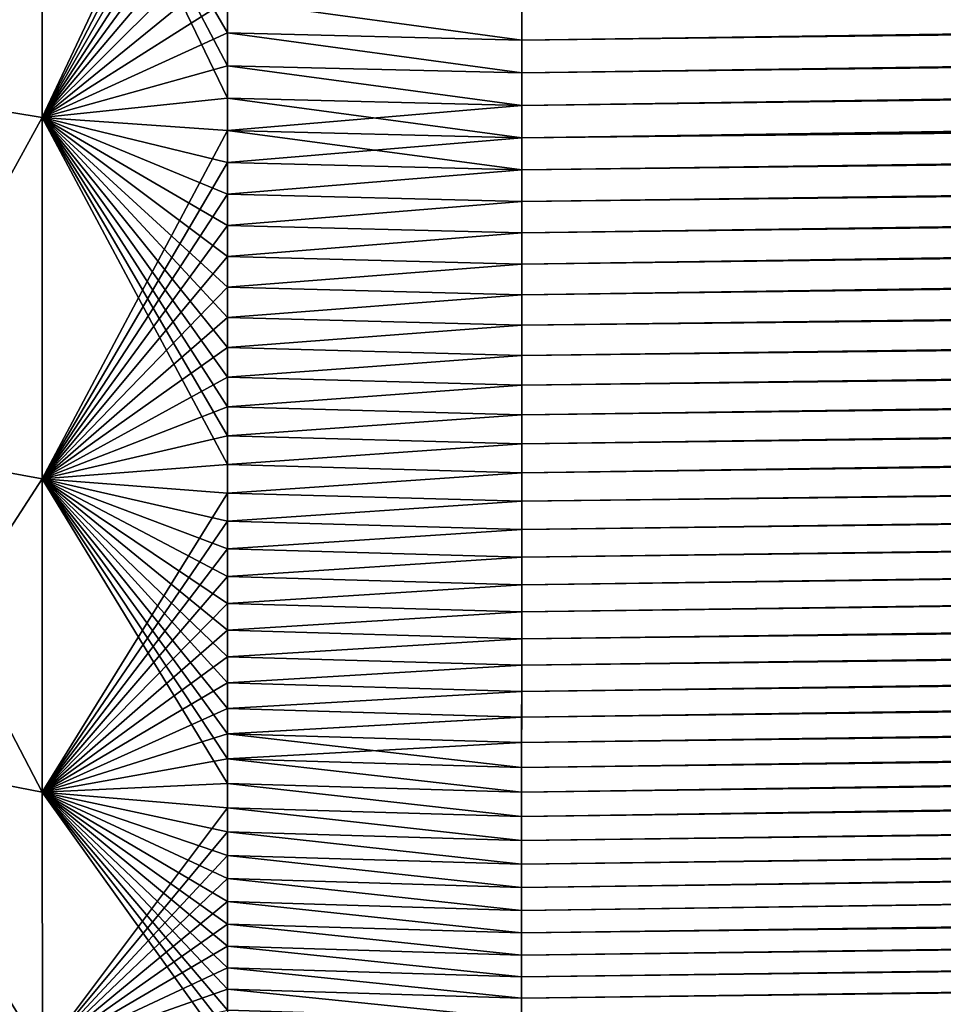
# Model space of a CAD drawing. Header units: metres. Extents: x -2 to 85, y -75 to 96.
# Tile 31 of 256: x 13.247 to 13.437, y -70.881 to -70.678. Entities that reach past the tile are written whole.
import ezdxf

# ---------------------------------------------------------------- set-up
doc = ezdxf.new("R2010")
doc.units = ezdxf.units.M
doc.layers.add('solid_20204500', color=7, linetype='CONTINUOUS')

msp = doc.modelspace()

# ---------------------------------------------------------------- linework, layer by layer
at = {"layer": 'solid_20204500'}
for points in [[(13.350033, -70.689209, 2.715661), (13.350034, -70.695915, 2.709141), (30.023394, -70.446877, 2.519831)], [(13.350033, -70.682449, 2.722117), (13.350033, -70.689209, 2.715661), (30.023394, -70.446877, 2.519831)], [(13.350033, -70.675621, 2.72851), (13.350033, -70.682449, 2.722117), (30.023394, -70.446877, 2.519831)], [(13.350034, -70.70256, 2.70256), (30.023418, -70.484291, 2.484294), (30.023394, -70.446877, 2.519831)], [(13.350034, -70.695915, 2.709141), (13.350034, -70.70256, 2.70256), (30.023394, -70.446877, 2.519831)], [(13.350032, -70.682449, -2.722117), (13.350031, -70.675621, -2.72851), (30.023418, -70.484291, -2.484294)], [(13.350032, -70.70256, -2.70256), (30.023418, -70.484291, -2.484294), (30.023392, -70.520851, -2.445739)], [(13.350032, -70.689209, -2.715661), (13.350032, -70.682449, -2.722117), (30.023418, -70.484291, -2.484294)], [(13.350032, -70.695915, -2.709141), (13.350032, -70.689209, -2.715661), (30.023418, -70.484291, -2.484294)], [(13.350032, -70.70256, -2.70256), (13.350032, -70.695915, -2.709141), (30.023418, -70.484291, -2.484294)], [(13.350033, -70.73484, 2.668736), (30.023392, -70.520851, 2.445739), (30.023418, -70.484291, 2.484294)], [(13.350033, -70.728508, 2.675621), (13.350033, -70.73484, 2.668736), (30.023418, -70.484291, 2.484294)], [(13.350033, -70.722115, 2.682447), (13.350033, -70.728508, 2.675621), (30.023418, -70.484291, 2.484294)], [(13.350033, -70.71566, 2.689212), (13.350033, -70.722115, 2.682447), (30.023418, -70.484291, 2.484294)], [(13.350034, -70.709145, 2.695917), (13.350033, -70.71566, 2.689212), (30.023418, -70.484291, 2.484294)], [(13.350034, -70.70256, 2.70256), (13.350034, -70.709145, 2.695917), (30.023418, -70.484291, 2.484294)], [(13.350028, -70.771431, 2.626209), (30.023302, -70.558983, 2.400724), (30.023392, -70.520851, 2.445739)], [(13.350029, -70.765503, 2.633438), (13.350028, -70.771431, 2.626209), (30.023392, -70.520851, 2.445739)], [(13.35003, -70.759499, 2.640611), (13.350029, -70.765503, 2.633438), (30.023392, -70.520851, 2.445739)], [(13.350031, -70.753433, 2.647728), (13.35003, -70.759499, 2.640611), (30.023392, -70.520851, 2.445739)], [(13.350031, -70.741104, -2.661791), (30.023392, -70.520851, -2.445739), (30.023302, -70.558983, -2.400725)], [(13.350031, -70.728508, -2.675621), (13.350032, -70.722115, -2.682447), (30.023392, -70.520851, -2.445739)], [(13.350031, -70.73484, -2.668736), (13.350031, -70.728508, -2.675621), (30.023392, -70.520851, -2.445739)], [(13.350031, -70.741104, -2.661791), (13.350031, -70.73484, -2.668736), (30.023392, -70.520851, -2.445739)], [(13.350031, -70.747299, 2.654788), (13.350031, -70.753433, 2.647728), (30.023392, -70.520851, 2.445739)], [(13.350032, -70.741104, 2.661791), (13.350031, -70.747299, 2.654788), (30.023392, -70.520851, 2.445739)], [(13.350032, -70.709145, -2.695917), (13.350032, -70.70256, -2.70256), (30.023392, -70.520851, -2.445739)], [(13.350032, -70.71566, -2.689212), (13.350032, -70.709145, -2.695917), (30.023392, -70.520851, -2.445739)], [(13.350032, -70.722115, -2.682447), (13.350032, -70.71566, -2.689212), (30.023392, -70.520851, -2.445739)], [(13.350033, -70.73484, 2.668736), (13.350032, -70.741104, 2.661791), (30.023392, -70.520851, 2.445739)], [(13.350023, -70.800064, 2.589257), (30.023188, -70.586678, 2.364325), (30.023302, -70.558983, 2.400724)], [(13.350024, -70.794472, 2.596753), (13.350023, -70.800064, 2.589257), (30.023302, -70.558983, 2.400724)], [(13.350025, -70.788818, 2.604197), (13.350024, -70.794472, 2.596753), (30.023302, -70.558983, 2.400724)], [(13.350026, -70.783096, 2.611588), (13.350025, -70.788818, 2.604197), (30.023302, -70.558983, 2.400724)], [(13.350026, -70.777298, -2.618925), (30.023302, -70.558983, -2.400725), (30.023188, -70.586678, -2.364325)], [(13.350026, -70.777298, -2.618925), (13.350027, -70.771431, -2.626209), (30.023302, -70.558983, -2.400725)], [(13.350027, -70.777298, 2.618925), (13.350026, -70.783096, 2.611588), (30.023302, -70.558983, 2.400724)], [(13.350027, -70.771431, -2.626209), (13.350028, -70.765503, -2.633438), (30.023302, -70.558983, -2.400725)], [(13.350028, -70.771431, 2.626209), (13.350027, -70.777298, 2.618925), (30.023302, -70.558983, 2.400724)], [(13.350028, -70.765503, -2.633438), (13.350029, -70.759499, -2.640611), (30.023302, -70.558983, -2.400725)], [(13.350029, -70.753433, -2.647728), (13.35003, -70.747299, -2.654788), (30.023302, -70.558983, -2.400725)], [(13.350029, -70.759499, -2.640611), (13.350029, -70.753433, -2.647728), (30.023302, -70.558983, -2.400725)], [(13.35003, -70.747299, -2.654788), (13.350031, -70.741104, -2.661791), (30.023302, -70.558983, -2.400725)], [(13.350011, -70.842155, 2.527518), (30.022953, -70.62394, 2.309185), (30.023188, -70.586678, 2.364325)], [(13.350013, -70.837151, 2.535402), (13.350011, -70.842155, 2.527518), (30.023188, -70.586678, 2.364325)], [(13.350014, -70.832069, 2.54324), (13.350013, -70.837151, 2.535402), (30.023188, -70.586678, 2.364325)], [(13.350016, -70.826912, 2.551031), (13.350014, -70.832069, 2.54324), (30.023188, -70.586678, 2.364325)], [(13.350018, -70.821686, 2.558774), (13.350016, -70.826912, 2.551031), (30.023188, -70.586678, 2.364325)], [(13.350019, -70.816391, 2.566468), (13.350018, -70.821686, 2.558774), (30.023188, -70.586678, 2.364325)], [(13.35002, -70.81102, 2.574114), (13.350019, -70.816391, 2.566468), (30.023188, -70.586678, 2.364325)], [(13.35002, -70.805573, -2.581711), (30.023188, -70.586678, -2.364325), (30.022953, -70.62394, -2.309186)], [(13.35002, -70.805573, -2.581711), (13.350021, -70.800064, -2.589257), (30.023188, -70.586678, -2.364325)], [(13.350021, -70.805573, 2.581711), (13.35002, -70.81102, 2.574114), (30.023188, -70.586678, 2.364325)], [(13.350021, -70.800064, -2.589257), (13.350022, -70.794472, -2.596753), (30.023188, -70.586678, -2.364325)], [(13.350023, -70.800064, 2.589257), (13.350021, -70.805573, 2.581711), (30.023188, -70.586678, 2.364325)], [(13.350022, -70.794472, -2.596753), (13.350024, -70.788818, -2.604197), (30.023188, -70.586678, -2.364325)], [(13.350024, -70.788818, -2.604197), (13.350025, -70.783096, -2.611588), (30.023188, -70.586678, -2.364325)], [(13.350025, -70.783096, -2.611588), (13.350026, -70.777298, -2.618925), (30.023188, -70.586678, -2.364325)], [(13.214345, -70.692253, -2.692471), (13.214342, -70.609848, -2.766092), (13.251463, -70.615265, -2.77268)], [(13.214358, -70.609871, 2.766082), (13.214362, -70.692268, 2.692465), (13.251463, -70.615265, 2.77268)], [(13.214345, -70.692253, -2.692471), (13.251463, -70.615265, -2.77268), (13.251463, -70.69838, -2.698406)], [(13.214362, -70.692268, 2.692465), (13.251464, -70.69838, 2.698406), (13.251463, -70.615265, 2.77268)], [(13.251463, -70.615265, -2.77268), (13.289532, -70.674179, -2.726943), (13.289532, -70.680992, -2.720566)], [(13.251463, -70.615265, -2.77268), (13.289532, -70.680992, -2.720566), (13.289532, -70.687737, -2.714125)], [(13.251463, -70.615265, -2.77268), (13.289532, -70.687737, -2.714125), (13.289532, -70.694427, -2.707621)], [(13.251463, -70.69838, -2.698406), (13.251463, -70.615265, -2.77268), (13.289532, -70.694427, -2.707621)], [(13.251463, -70.615265, 2.77268), (13.251464, -70.69838, 2.698406), (13.289532, -70.617622, 2.775615)], [(13.251464, -70.69838, 2.698406), (13.289532, -70.624893, 2.769764), (13.289532, -70.617622, 2.775615)], [(13.251464, -70.69838, 2.698406), (13.289532, -70.632103, 2.763846), (13.289532, -70.624893, 2.769764)], [(13.350003, -70.861435, 2.49552), (30.022783, -70.643669, 2.276404), (30.022953, -70.62394, 2.309185)], [(13.350005, -70.856728, 2.503587), (13.350003, -70.861435, 2.49552), (30.022953, -70.62394, 2.309185)], [(13.350007, -70.851944, 2.51161), (13.350005, -70.856728, 2.503587), (30.022953, -70.62394, 2.309185)], [(13.350009, -70.847084, 2.519587), (13.350007, -70.851944, 2.51161), (30.022953, -70.62394, 2.309185)], [(13.350008, -70.847084, -2.519587), (30.022953, -70.62394, -2.309186), (30.022783, -70.643669, -2.276404)], [(13.350008, -70.847084, -2.519587), (13.350009, -70.842155, -2.527518), (30.022953, -70.62394, -2.309186)], [(13.350009, -70.842155, -2.527518), (13.350011, -70.837151, -2.535402), (30.022953, -70.62394, -2.309186)], [(13.350011, -70.842155, 2.527518), (13.350009, -70.847084, 2.519587), (30.022953, -70.62394, 2.309185)], [(13.350011, -70.837151, -2.535402), (13.350013, -70.832069, -2.54324), (30.022953, -70.62394, -2.309186)], [(13.350013, -70.832069, -2.54324), (13.350015, -70.826912, -2.551031), (30.022953, -70.62394, -2.309186)], [(13.350015, -70.826912, -2.551031), (13.350016, -70.821686, -2.558774), (30.022953, -70.62394, -2.309186)], [(13.350016, -70.821686, -2.558774), (13.350018, -70.816391, -2.566468), (30.022953, -70.62394, -2.309186)], [(13.350018, -70.816391, -2.566468), (13.350019, -70.81102, -2.574114), (30.022953, -70.62394, -2.309186)], [(13.350019, -70.81102, -2.574114), (13.35002, -70.805573, -2.581711), (30.022953, -70.62394, -2.309186)], [(13.251464, -70.69838, 2.698406), (13.289532, -70.639259, 2.75786), (13.289532, -70.632103, 2.763846)], [(13.251464, -70.69838, 2.698406), (13.289532, -70.646362, 2.751808), (13.289532, -70.639259, 2.75786)], [(13.349988, -70.89637, 2.429424), (30.022377, -70.678314, 2.210767), (30.022783, -70.643669, 2.276404)], [(13.34999, -70.892273, 2.437833), (13.349988, -70.89637, 2.429424), (30.022783, -70.643669, 2.276404)], [(13.349992, -70.8881, 2.446201), (13.34999, -70.892273, 2.437833), (30.022783, -70.643669, 2.276404)], [(13.349994, -70.883842, 2.454528), (13.349992, -70.8881, 2.446201), (30.022783, -70.643669, 2.276404)], [(13.349996, -70.879517, 2.462812), (13.349994, -70.883842, 2.454528), (30.022783, -70.643669, 2.276404)], [(13.349998, -70.875107, 2.471054), (13.349996, -70.879517, 2.462812), (30.022783, -70.643669, 2.276404)], [(13.349999, -70.870628, 2.479253), (13.349998, -70.875107, 2.471054), (30.022783, -70.643669, 2.276404)], [(13.350001, -70.866066, 2.487409), (13.349999, -70.870628, 2.479253), (30.022783, -70.643669, 2.276404)], [(13.35, -70.866066, -2.487409), (30.022783, -70.643669, -2.276404), (30.022377, -70.678314, -2.210768)], [(13.35, -70.866066, -2.487409), (13.350002, -70.861435, -2.49552), (30.022783, -70.643669, -2.276404)], [(13.350003, -70.861435, 2.49552), (13.350001, -70.866066, 2.487409), (30.022783, -70.643669, 2.276404)], [(13.350002, -70.861435, -2.49552), (13.350004, -70.856728, -2.503587), (30.022783, -70.643669, -2.276404)], [(13.350004, -70.856728, -2.503587), (13.350006, -70.851944, -2.51161), (30.022783, -70.643669, -2.276404)], [(13.350006, -70.851944, -2.51161), (13.350008, -70.847084, -2.519587), (30.022783, -70.643669, -2.276404)], [(13.251464, -70.69838, 2.698406), (13.289532, -70.653404, 2.74569), (13.289532, -70.646362, 2.751808)], [(13.251464, -70.69838, 2.698406), (13.289532, -70.660385, 2.739506), (13.289532, -70.653404, 2.74569)], [(13.251464, -70.69838, 2.698406), (13.289532, -70.667313, 2.733257), (13.289532, -70.660385, 2.739506)], [(13.251464, -70.69838, 2.698406), (13.289532, -70.674179, 2.726943), (13.289532, -70.667313, 2.733257)], [(13.251464, -70.69838, 2.698406), (13.289532, -70.680992, 2.720566), (13.289532, -70.674179, 2.726943)], [(13.289532, -70.674179, -2.726943), (13.350031, -70.675621, -2.72851), (13.350032, -70.682449, -2.722117)], [(13.289532, -70.680992, -2.720566), (13.289532, -70.674179, -2.726943), (13.350032, -70.682449, -2.722117)], [(13.289532, -70.674179, 2.726943), (13.350033, -70.682449, 2.722117), (13.350033, -70.675621, 2.72851)], [(13.289532, -70.674179, 2.726943), (13.289532, -70.680992, 2.720566), (13.350033, -70.682449, 2.722117)], [(13.349982, -70.908195, 2.403963), (30.022181, -70.691193, 2.182922), (30.022377, -70.678314, 2.210767)], [(13.349984, -70.904335, 2.412488), (13.349982, -70.908195, 2.403963), (30.022377, -70.678314, 2.210767)], [(13.349986, -70.900391, 2.420975), (13.349984, -70.904335, 2.412488), (30.022377, -70.678314, 2.210767)], [(13.349985, -70.900391, -2.420975), (30.022377, -70.678314, -2.210768), (30.022181, -70.691193, -2.182922)], [(13.349985, -70.900391, -2.420975), (13.349987, -70.89637, -2.429424), (30.022377, -70.678314, -2.210768)], [(13.349988, -70.89637, 2.429424), (13.349986, -70.900391, 2.420975), (30.022377, -70.678314, 2.210767)], [(13.349987, -70.89637, -2.429424), (13.349989, -70.892273, -2.437833), (30.022377, -70.678314, -2.210768)], [(13.349989, -70.892273, -2.437833), (13.349991, -70.8881, -2.446201), (30.022377, -70.678314, -2.210768)], [(13.349991, -70.8881, -2.446201), (13.349993, -70.883842, -2.454528), (30.022377, -70.678314, -2.210768)], [(13.349993, -70.883842, -2.454528), (13.349995, -70.879517, -2.462812), (30.022377, -70.678314, -2.210768)], [(13.349995, -70.879517, -2.462812), (13.349997, -70.875107, -2.471054), (30.022377, -70.678314, -2.210768)], [(13.349997, -70.875107, -2.471054), (13.349998, -70.870628, -2.479253), (30.022377, -70.678314, -2.210768)], [(13.349998, -70.870628, -2.479253), (13.35, -70.866066, -2.487409), (30.022377, -70.678314, -2.210768)], [(13.251464, -70.69838, 2.698406), (13.289532, -70.687737, 2.714125), (13.289532, -70.680992, 2.720566)], [(13.289532, -70.680992, -2.720566), (13.350032, -70.682449, -2.722117), (13.350032, -70.689209, -2.715661)], [(13.289532, -70.687737, -2.714125), (13.289532, -70.680992, -2.720566), (13.350032, -70.689209, -2.715661)], [(13.289532, -70.680992, 2.720566), (13.350033, -70.689209, 2.715661), (13.350033, -70.682449, 2.722117)], [(13.289532, -70.680992, 2.720566), (13.289532, -70.687737, 2.714125), (13.350033, -70.689209, 2.715661)], [(13.251464, -70.69838, 2.698406), (13.289532, -70.694427, 2.707622), (13.289532, -70.687737, 2.714125)], [(13.289532, -70.687737, -2.714125), (13.350032, -70.689209, -2.715661), (13.350032, -70.695915, -2.709141)], [(13.289532, -70.694427, -2.707621), (13.289532, -70.687737, -2.714125), (13.350032, -70.695915, -2.709141)], [(13.289532, -70.687737, 2.714125), (13.350034, -70.695915, 2.709141), (13.350033, -70.689209, 2.715661)], [(13.289532, -70.687737, 2.714125), (13.289532, -70.694427, 2.707622), (13.350034, -70.695915, 2.709141)], [(13.21434, -70.7659, -2.610085), (13.214345, -70.692253, -2.692471), (13.251463, -70.69838, -2.698406)], [(13.214362, -70.692268, 2.692465), (13.214354, -70.765907, 2.610081), (13.251464, -70.69838, 2.698406)], [(13.349967, -70.939331, 2.325713), (30.021578, -70.721359, 2.106683), (30.022181, -70.691193, 2.182922)], [(13.349968, -70.936195, 2.334531), (13.349967, -70.939331, 2.325713), (30.022181, -70.691193, 2.182922)], [(13.34997, -70.932983, 2.34332), (13.349968, -70.936195, 2.334531), (30.022181, -70.691193, 2.182922)], [(13.349972, -70.929688, 2.352079), (13.34997, -70.932983, 2.34332), (30.022181, -70.691193, 2.182922)], [(13.349973, -70.926308, 2.360809), (13.349972, -70.929688, 2.352079), (30.022181, -70.691193, 2.182922)], [(13.349975, -70.922852, 2.369507), (13.349973, -70.926308, 2.360809), (30.022181, -70.691193, 2.182922)], [(13.349977, -70.919304, 2.378172), (13.349975, -70.922852, 2.369507), (30.022181, -70.691193, 2.182922)], [(13.349978, -70.91568, 2.386804), (13.349977, -70.919304, 2.378172), (30.022181, -70.691193, 2.182922)], [(13.34998, -70.91198, 2.395401), (13.349978, -70.91568, 2.386804), (30.022181, -70.691193, 2.182922)], [(13.349979, -70.91198, -2.395401), (30.022181, -70.691193, -2.182922), (30.021578, -70.721359, -2.106684)], [(13.349979, -70.91198, -2.395401), (13.349981, -70.908195, -2.403963), (30.022181, -70.691193, -2.182922)], [(13.349982, -70.908195, 2.403963), (13.34998, -70.91198, 2.395401), (30.022181, -70.691193, 2.182922)], [(13.349981, -70.908195, -2.403963), (13.349983, -70.904335, -2.412488), (30.022181, -70.691193, -2.182922)], [(13.349983, -70.904335, -2.412488), (13.349985, -70.900391, -2.420975), (30.022181, -70.691193, -2.182922)], [(13.251463, -70.69838, -2.698406), (13.289532, -70.694427, -2.707621), (13.289532, -70.701057, -2.701056)], [(13.251464, -70.69838, 2.698406), (13.289532, -70.701057, 2.701056), (13.289532, -70.694427, 2.707622)], [(13.289532, -70.694427, -2.707621), (13.350032, -70.695915, -2.709141), (13.350032, -70.70256, -2.70256)], [(13.289532, -70.701057, -2.701056), (13.289532, -70.694427, -2.707621), (13.350032, -70.70256, -2.70256)], [(13.289532, -70.694427, 2.707622), (13.289532, -70.701057, 2.701056), (13.350034, -70.695915, 2.709141)], [(13.289532, -70.701057, 2.701056), (13.350034, -70.70256, 2.70256), (13.350034, -70.695915, 2.709141)], [(13.21434, -70.7659, -2.610085), (13.251463, -70.69838, -2.698406), (13.251468, -70.772652, -2.615294)], [(13.214354, -70.765907, 2.610081), (13.251468, -70.772652, 2.615294), (13.251464, -70.69838, 2.698406)], [(13.251463, -70.69838, -2.698406), (13.289532, -70.701057, -2.701056), (13.289532, -70.707619, -2.694428)], [(13.251463, -70.69838, -2.698406), (13.289532, -70.707619, -2.694428), (13.289532, -70.714127, -2.687739)], [(13.251463, -70.69838, -2.698406), (13.289532, -70.714127, -2.687739), (13.289532, -70.720566, -2.68099)], [(13.251463, -70.69838, -2.698406), (13.289532, -70.720566, -2.68099), (13.289532, -70.726944, -2.674181)], [(13.251463, -70.69838, -2.698406), (13.289532, -70.726944, -2.674181), (13.289532, -70.733253, -2.667313)], [(13.251463, -70.69838, -2.698406), (13.289532, -70.733253, -2.667313), (13.289532, -70.739502, -2.660385)], [(13.251463, -70.69838, -2.698406), (13.289532, -70.739502, -2.660385), (13.289532, -70.745689, -2.6534)], [(13.251463, -70.69838, -2.698406), (13.289532, -70.745689, -2.6534), (13.289532, -70.751808, -2.646358)], [(13.251463, -70.69838, -2.698406), (13.289532, -70.751808, -2.646358), (13.289532, -70.757858, -2.639258)], [(13.251463, -70.69838, -2.698406), (13.289532, -70.757858, -2.639258), (13.289532, -70.763847, -2.632102)], [(13.251463, -70.69838, -2.698406), (13.289532, -70.763847, -2.632102), (13.289532, -70.76976, -2.62489)], [(13.251468, -70.772652, -2.615294), (13.251463, -70.69838, -2.698406), (13.289532, -70.76976, -2.62489)], [(13.251464, -70.69838, 2.698406), (13.251468, -70.772652, 2.615294), (13.289532, -70.701057, 2.701056)], [(13.251468, -70.772652, 2.615294), (13.289532, -70.707619, 2.694428), (13.289532, -70.701057, 2.701056)], [(13.289532, -70.701057, -2.701056), (13.350032, -70.70256, -2.70256), (13.350032, -70.709145, -2.695917)], [(13.289532, -70.707619, -2.694428), (13.289532, -70.701057, -2.701056), (13.350032, -70.709145, -2.695917)], [(13.289532, -70.701057, 2.701056), (13.289532, -70.707619, 2.694428), (13.350034, -70.70256, 2.70256)], [(13.289532, -70.707619, 2.694428), (13.350034, -70.709145, 2.695917), (13.350034, -70.70256, 2.70256)], [(13.251468, -70.772652, 2.615294), (13.289532, -70.714127, 2.687739), (13.289532, -70.707619, 2.694428)], [(13.289532, -70.714127, -2.687739), (13.289532, -70.707619, -2.694428), (13.350032, -70.709145, -2.695917)], [(13.289532, -70.707619, 2.694428), (13.289532, -70.714127, 2.687739), (13.350034, -70.709145, 2.695917)], [(13.289532, -70.714127, -2.687739), (13.350032, -70.709145, -2.695917), (13.350032, -70.71566, -2.689212)], [(13.289532, -70.714127, 2.687739), (13.350033, -70.71566, 2.689212), (13.350034, -70.709145, 2.695917)], [(13.251468, -70.772652, 2.615294), (13.289532, -70.720566, 2.68099), (13.289532, -70.714127, 2.687739)], [(13.289532, -70.720566, -2.68099), (13.289532, -70.714127, -2.687739), (13.350032, -70.71566, -2.689212)], [(13.289532, -70.714127, 2.687739), (13.289532, -70.720566, 2.68099), (13.350033, -70.71566, 2.689212)], [(13.289532, -70.720566, -2.68099), (13.350032, -70.71566, -2.689212), (13.350032, -70.722115, -2.682447)], [(13.289532, -70.720566, 2.68099), (13.350033, -70.722115, 2.682447), (13.350033, -70.71566, 2.689212)], [(13.251468, -70.772652, 2.615294), (13.289532, -70.726944, 2.674181), (13.289532, -70.720566, 2.68099)], [(13.289532, -70.726944, -2.674181), (13.289532, -70.720566, -2.68099), (13.350032, -70.722115, -2.682447)], [(13.289532, -70.720566, 2.68099), (13.289532, -70.726944, 2.674181), (13.350033, -70.722115, 2.682447)], [(13.289532, -70.726944, -2.674181), (13.350032, -70.722115, -2.682447), (13.350031, -70.728508, -2.675621)], [(13.289532, -70.726944, 2.674181), (13.350033, -70.728508, 2.675621), (13.350033, -70.722115, 2.682447)], [(13.349964, -70.942375, -2.316869), (30.021578, -70.721359, -2.106684), (30.021389, -70.728683, -2.084897)], [(13.349964, -70.942375, -2.316869), (13.349965, -70.939331, -2.325713), (30.021578, -70.721359, -2.106684)], [(13.349964, -70.945343, 2.307998), (30.021389, -70.728683, 2.084896), (30.021578, -70.721359, 2.106683)], [(13.349965, -70.942375, 2.316869), (13.349964, -70.945343, 2.307998), (30.021578, -70.721359, 2.106683)], [(13.349965, -70.939331, -2.325713), (13.349967, -70.936195, -2.334531), (30.021578, -70.721359, -2.106684)], [(13.349967, -70.939331, 2.325713), (13.349965, -70.942375, 2.316869), (30.021578, -70.721359, 2.106683)], [(13.349967, -70.936195, -2.334531), (13.349969, -70.932983, -2.34332), (30.021578, -70.721359, -2.106684)], [(13.349969, -70.932983, -2.34332), (13.34997, -70.929688, -2.352079), (30.021578, -70.721359, -2.106684)], [(13.34997, -70.929688, -2.352079), (13.349972, -70.926308, -2.360809), (30.021578, -70.721359, -2.106684)], [(13.349972, -70.926308, -2.360809), (13.349974, -70.922852, -2.369507), (30.021578, -70.721359, -2.106684)], [(13.349974, -70.922852, -2.369507), (13.349976, -70.919304, -2.378172), (30.021578, -70.721359, -2.106684)], [(13.349976, -70.919304, -2.378172), (13.349977, -70.91568, -2.386804), (30.021578, -70.721359, -2.106684)], [(13.349977, -70.91568, -2.386804), (13.349979, -70.91198, -2.395401), (30.021578, -70.721359, -2.106684)], [(13.251468, -70.772652, 2.615294), (13.289532, -70.733253, 2.667313), (13.289532, -70.726944, 2.674181)], [(13.289532, -70.733253, -2.667313), (13.289532, -70.726944, -2.674181), (13.350031, -70.728508, -2.675621)], [(13.289532, -70.726944, 2.674181), (13.289532, -70.733253, 2.667313), (13.350033, -70.728508, 2.675621)], [(13.289532, -70.733253, -2.667313), (13.350031, -70.728508, -2.675621), (13.350031, -70.73484, -2.668736)], [(13.289532, -70.733253, 2.667313), (13.350033, -70.73484, 2.668736), (13.350033, -70.728508, 2.675621)], [(13.349958, -70.970352, 2.218008), (30.020569, -70.752396, 1.998575), (30.021389, -70.728683, 2.084896)], [(13.349958, -70.968231, 2.227104), (13.349958, -70.970352, 2.218008), (30.021389, -70.728683, 2.084896)], [(13.349958, -70.966026, 2.23618), (13.349958, -70.968231, 2.227104), (30.021389, -70.728683, 2.084896)], [(13.349958, -70.963737, 2.245235), (13.349958, -70.966026, 2.23618), (30.021389, -70.728683, 2.084896)], [(13.349958, -70.961357, 2.254269), (13.349958, -70.963737, 2.245235), (30.021389, -70.728683, 2.084896)], [(13.349959, -70.9589, 2.263282), (13.349958, -70.961357, 2.254269), (30.021389, -70.728683, 2.084896)], [(13.34996, -70.95636, 2.272272), (13.349959, -70.9589, 2.263282), (30.021389, -70.728683, 2.084896)], [(13.34996, -70.953728, 2.281239), (13.34996, -70.95636, 2.272272), (30.021389, -70.728683, 2.084896)], [(13.349961, -70.951019, 2.290183), (13.34996, -70.953728, 2.281239), (30.021389, -70.728683, 2.084896)], [(13.349961, -70.948219, -2.299103), (30.021389, -70.728683, -2.084897), (30.020569, -70.752396, -1.998576)], [(13.349961, -70.948219, -2.299103), (13.349962, -70.945343, -2.307998), (30.021389, -70.728683, -2.084897)], [(13.349962, -70.948219, 2.299103), (13.349961, -70.951019, 2.290183), (30.021389, -70.728683, 2.084896)], [(13.349962, -70.945343, -2.307998), (13.349964, -70.942375, -2.316869), (30.021389, -70.728683, -2.084897)], [(13.349964, -70.945343, 2.307998), (13.349962, -70.948219, 2.299103), (30.021389, -70.728683, 2.084896)], [(13.251468, -70.772652, 2.615294), (13.289532, -70.739502, 2.660386), (13.289532, -70.733253, 2.667313)], [(13.289532, -70.739502, -2.660385), (13.289532, -70.733253, -2.667313), (13.350031, -70.73484, -2.668736)], [(13.289532, -70.733253, 2.667313), (13.289532, -70.739502, 2.660386), (13.350033, -70.73484, 2.668736)], [(13.289532, -70.739502, -2.660385), (13.350031, -70.73484, -2.668736), (13.350031, -70.741104, -2.661791)], [(13.289532, -70.739502, 2.660386), (13.350032, -70.741104, 2.661791), (13.350033, -70.73484, 2.668736)], [(13.251468, -70.772652, 2.615294), (13.289532, -70.745689, 2.6534), (13.289532, -70.739502, 2.660386)], [(13.289532, -70.745689, -2.6534), (13.289532, -70.739502, -2.660385), (13.350031, -70.741104, -2.661791)], [(13.289532, -70.739502, 2.660386), (13.289532, -70.745689, 2.6534), (13.350032, -70.741104, 2.661791)], [(13.289532, -70.745689, -2.6534), (13.350031, -70.741104, -2.661791), (13.35003, -70.747299, -2.654788)], [(13.289532, -70.745689, 2.6534), (13.350031, -70.747299, 2.654788), (13.350032, -70.741104, 2.661791)], [(13.251468, -70.772652, 2.615294), (13.289532, -70.751808, 2.646358), (13.289532, -70.745689, 2.6534)], [(13.289532, -70.751808, -2.646358), (13.289532, -70.745689, -2.6534), (13.35003, -70.747299, -2.654788)], [(13.289532, -70.745689, 2.6534), (13.289532, -70.751808, 2.646358), (13.350031, -70.747299, 2.654788)], [(13.289532, -70.751808, -2.646358), (13.35003, -70.747299, -2.654788), (13.350029, -70.753433, -2.647728)], [(13.289532, -70.751808, 2.646358), (13.350031, -70.753433, 2.647728), (13.350031, -70.747299, 2.654788)], [(13.251468, -70.772652, 2.615294), (13.289532, -70.757858, 2.639258), (13.289532, -70.751808, 2.646358)], [(13.289532, -70.757858, -2.639258), (13.289532, -70.751808, -2.646358), (13.350029, -70.753433, -2.647728)], [(13.289532, -70.751808, 2.646358), (13.289532, -70.757858, 2.639258), (13.350031, -70.753433, 2.647728)], [(13.349957, -70.972389, -2.208892), (30.020569, -70.752396, -1.998576), (30.020414, -70.755714, -1.983431)], [(13.349957, -70.961357, -2.254269), (13.349958, -70.9589, -2.263282), (30.020569, -70.752396, -1.998576)], [(13.349957, -70.963737, -2.245235), (13.349957, -70.961357, -2.254269), (30.020569, -70.752396, -1.998576)], [(13.349957, -70.966026, -2.23618), (13.349957, -70.963737, -2.245235), (30.020569, -70.752396, -1.998576)], [(13.349957, -70.968231, -2.227104), (13.349957, -70.966026, -2.23618), (30.020569, -70.752396, -1.998576)], [(13.349957, -70.970352, -2.218008), (13.349957, -70.968231, -2.227104), (30.020569, -70.752396, -1.998576)], [(13.349957, -70.972389, -2.208892), (13.349957, -70.970352, -2.218008), (30.020569, -70.752396, -1.998576)], [(13.349958, -70.95636, -2.272272), (13.349959, -70.953728, -2.281239), (30.020569, -70.752396, -1.998576)], [(13.349958, -70.9589, -2.263282), (13.349958, -70.95636, -2.272272), (30.020569, -70.752396, -1.998576)], [(13.349958, -70.972389, 2.208892), (30.020414, -70.755714, 1.983431), (30.020569, -70.752396, 1.998575)], [(13.349958, -70.970352, 2.218008), (13.349958, -70.972389, 2.208892), (30.020569, -70.752396, 1.998575)], [(13.349959, -70.953728, -2.281239), (13.34996, -70.951019, -2.290183), (30.020569, -70.752396, -1.998576)], [(13.34996, -70.951019, -2.290183), (13.349961, -70.948219, -2.299103), (30.020569, -70.752396, -1.998576)], [(13.289532, -70.757858, -2.639258), (13.350029, -70.753433, -2.647728), (13.350029, -70.759499, -2.640611)], [(13.289532, -70.757858, 2.639258), (13.35003, -70.759499, 2.640611), (13.350031, -70.753433, 2.647728)], [(13.349957, -70.974335, -2.199757), (30.020414, -70.755714, -1.983431), (30.019369, -70.771034, -1.888229)], [(13.349957, -70.974335, -2.199757), (13.349957, -70.972389, -2.208892), (30.020414, -70.755714, -1.983431)], [(13.349958, -70.974335, 2.199757), (13.349959, -70.976204, 2.190604), (30.020414, -70.755714, 1.983431)], [(13.349958, -70.972389, 2.208892), (13.349958, -70.974335, 2.199757), (30.020414, -70.755714, 1.983431)], [(13.349959, -70.977982, 2.181433), (13.34996, -70.979675, 2.172245), (30.020414, -70.755714, 1.983431)], [(13.349959, -70.976204, 2.190604), (13.349959, -70.977982, 2.181433), (30.020414, -70.755714, 1.983431)], [(13.34996, -70.981285, 2.16304), (13.349961, -70.982811, 2.153819), (30.020414, -70.755714, 1.983431)], [(13.34996, -70.979675, 2.172245), (13.34996, -70.981285, 2.16304), (30.020414, -70.755714, 1.983431)], [(13.349961, -70.982811, 2.153819), (13.349962, -70.984245, 2.144582), (30.020414, -70.755714, 1.983431)], [(13.349962, -70.984245, 2.144582), (13.349963, -70.985596, 2.135332), (30.020414, -70.755714, 1.983431)], [(13.349963, -70.985596, 2.135332), (13.349964, -70.986862, 2.126069), (30.020414, -70.755714, 1.983431)], [(13.349964, -70.986862, 2.126069), (13.349965, -70.988037, 2.116794), (30.020414, -70.755714, 1.983431)], [(13.349965, -70.988037, 2.116794), (13.349967, -70.989128, 2.107508), (30.020414, -70.755714, 1.983431)], [(13.349967, -70.989128, 2.107508), (30.019369, -70.771034, 1.888228), (30.020414, -70.755714, 1.983431)], [(13.251468, -70.772652, 2.615294), (13.289532, -70.76384, 2.632102), (13.289532, -70.757858, 2.639258)], [(13.289532, -70.763847, -2.632102), (13.289532, -70.757858, -2.639258), (13.350029, -70.759499, -2.640611)], [(13.289532, -70.757858, 2.639258), (13.289532, -70.76384, 2.632102), (13.35003, -70.759499, 2.640611)], [(13.289532, -70.763847, -2.632102), (13.350029, -70.759499, -2.640611), (13.350028, -70.765503, -2.633438)], [(13.289532, -70.76384, 2.632102), (13.350029, -70.765503, 2.633438), (13.35003, -70.759499, 2.640611)], [(13.251468, -70.772652, 2.615294), (13.289532, -70.76976, 2.624891), (13.289532, -70.76384, 2.632102)], [(13.289532, -70.76384, 2.632102), (13.289532, -70.76976, 2.624891), (13.350029, -70.765503, 2.633438)], [(13.289532, -70.76976, -2.62489), (13.289532, -70.763847, -2.632102), (13.350028, -70.765503, -2.633438)], [(13.21434, -70.7659, -2.610085), (13.251468, -70.772652, -2.615294), (13.251477, -70.837158, -2.524389)], [(13.214342, -70.829941, -2.51984), (13.21434, -70.7659, -2.610085), (13.251477, -70.837158, -2.524389)], [(13.214354, -70.765907, 2.610081), (13.214349, -70.829941, 2.519841), (13.251468, -70.772652, 2.615294)], [(13.289532, -70.76976, -2.62489), (13.350028, -70.765503, -2.633438), (13.350027, -70.771431, -2.626209)], [(13.289532, -70.76976, 2.624891), (13.350028, -70.771431, 2.626209), (13.350029, -70.765503, 2.633438)], [(13.251468, -70.772652, -2.615294), (13.289532, -70.76976, -2.62489), (13.289532, -70.775612, -2.617624)], [(13.251468, -70.772652, 2.615294), (13.289532, -70.775612, 2.617624), (13.289532, -70.76976, 2.624891)], [(13.289532, -70.775612, -2.617624), (13.289532, -70.76976, -2.62489), (13.350027, -70.771431, -2.626209)], [(13.289532, -70.76976, 2.624891), (13.289532, -70.775612, 2.617624), (13.350028, -70.771431, 2.626209)], [(13.289532, -70.775612, -2.617624), (13.350027, -70.771431, -2.626209), (13.350026, -70.777298, -2.618925)], [(13.289532, -70.775612, 2.617624), (13.350027, -70.777298, 2.618925), (13.350028, -70.771431, 2.626209)], [(13.349957, -70.976204, -2.190604), (13.349957, -70.974335, -2.199757), (30.019369, -70.771034, -1.888229)], [(13.349958, -70.977982, -2.181433), (13.349957, -70.976204, -2.190604), (30.019369, -70.771034, -1.888229)], [(13.349959, -70.979675, -2.172245), (13.349958, -70.977982, -2.181433), (30.019369, -70.771034, -1.888229)], [(13.349959, -70.981285, -2.16304), (13.349959, -70.979675, -2.172245), (30.019369, -70.771034, -1.888229)], [(13.34996, -70.982811, -2.153819), (13.349959, -70.981285, -2.16304), (30.019369, -70.771034, -1.888229)], [(13.349961, -70.984245, -2.144582), (13.34996, -70.982811, -2.153819), (30.019369, -70.771034, -1.888229)], [(13.349962, -70.985596, -2.135332), (13.349961, -70.984245, -2.144582), (30.019369, -70.771034, -1.888229)], [(13.349963, -70.986862, -2.126069), (13.349962, -70.985596, -2.135332), (30.019369, -70.771034, -1.888229)], [(13.349964, -70.988037, -2.116794), (13.349963, -70.986862, -2.126069), (30.019369, -70.771034, -1.888229)], [(13.349966, -70.989128, -2.107508), (13.349964, -70.988037, -2.116794), (30.019369, -70.771034, -1.888229)], [(13.349967, -70.990128, -2.098212), (13.349966, -70.989128, -2.107508), (30.019369, -70.771034, -1.888229)], [(13.349967, -70.990128, -2.098212), (30.019369, -70.771034, -1.888229), (30.019272, -70.771919, -1.879968)], [(13.349967, -70.989128, 2.107508), (13.349968, -70.990128, 2.098212), (30.019369, -70.771034, 1.888228)], [(13.349968, -70.990128, 2.098212), (30.019272, -70.771919, 1.879968), (30.019369, -70.771034, 1.888228)], [(13.214349, -70.829941, 2.519841), (13.251477, -70.837158, 2.524389), (13.251468, -70.772652, 2.615294)], [(13.251468, -70.772652, -2.615294), (13.289532, -70.775612, -2.617624), (13.289532, -70.781395, -2.610302)], [(13.251468, -70.772652, -2.615294), (13.289532, -70.781395, -2.610302), (13.289532, -70.787109, -2.602928)], [(13.251468, -70.772652, -2.615294), (13.289532, -70.787109, -2.602928), (13.289532, -70.792755, -2.5955)], [(13.251468, -70.772652, -2.615294), (13.289532, -70.792755, -2.5955), (13.289532, -70.798325, -2.58802)], [(13.251468, -70.772652, -2.615294), (13.289532, -70.798325, -2.58802), (13.289532, -70.803833, -2.580487)], [(13.251468, -70.772652, -2.615294), (13.289532, -70.803833, -2.580487), (13.289532, -70.809265, -2.572904)], [(13.251468, -70.772652, -2.615294), (13.289532, -70.809265, -2.572904), (13.289532, -70.814629, -2.56527)], [(13.251468, -70.772652, -2.615294), (13.289532, -70.814629, -2.56527), (13.289532, -70.819923, -2.557587)], [(13.251468, -70.772652, -2.615294), (13.289532, -70.819923, -2.557587), (13.289532, -70.825142, -2.549854)], [(13.251468, -70.772652, -2.615294), (13.289532, -70.825142, -2.549854), (13.289532, -70.830284, -2.542073)], [(13.251468, -70.772652, -2.615294), (13.289532, -70.830284, -2.542073), (13.289532, -70.835358, -2.534244)], [(13.251477, -70.837158, -2.524389), (13.251468, -70.772652, -2.615294), (13.289532, -70.835358, -2.534244)], [(13.251468, -70.772652, 2.615294), (13.251477, -70.837158, 2.524389), (13.289532, -70.775612, 2.617624)], [(13.349969, -70.991051, -2.088906), (13.349967, -70.990128, -2.098212), (30.019272, -70.771919, -1.879968)], [(13.349968, -70.990128, 2.098212), (13.34997, -70.991051, 2.088906), (30.019272, -70.771919, 1.879968)], [(13.349969, -70.991051, -2.088906), (30.019272, -70.771919, -1.879968), (30.017984, -70.777222, -1.777308)], [(13.34997, -70.991051, 2.088906), (13.349972, -70.991875, 2.079592), (30.019272, -70.771919, 1.879968)], [(13.349972, -70.991875, 2.079592), (13.349974, -70.992622, 2.070269), (30.019272, -70.771919, 1.879968)], [(13.349974, -70.992622, 2.070269), (13.349977, -70.993279, 2.06094), (30.019272, -70.771919, 1.879968)], [(13.349977, -70.993279, 2.06094), (13.349979, -70.993843, 2.051604), (30.019272, -70.771919, 1.879968)], [(13.349979, -70.993843, 2.051604), (13.349982, -70.994324, 2.042263), (30.019272, -70.771919, 1.879968)], [(13.349982, -70.994324, 2.042263), (13.349985, -70.99472, 2.032917), (30.019272, -70.771919, 1.879968)], [(13.349985, -70.99472, 2.032917), (13.349988, -70.995026, 2.023567), (30.019272, -70.771919, 1.879968)], [(13.349988, -70.995026, 2.023567), (13.349992, -70.995247, 2.014215), (30.019272, -70.771919, 1.879968)], [(13.349992, -70.995247, 2.014215), (13.349996, -70.995377, 2.00486), (30.019272, -70.771919, 1.879968)], [(13.349996, -70.995377, 2.00486), (13.35, -70.995415, 1.995504), (30.019272, -70.771919, 1.879968)], [(13.35, -70.995415, 1.995504), (21.683992, -70.886322, 1.886406), (30.019272, -70.771919, 1.879968)], [(13.251477, -70.837158, 2.524389), (13.289532, -70.781395, 2.610303), (13.289532, -70.775612, 2.617624)], [(13.289532, -70.781395, -2.610302), (13.289532, -70.775612, -2.617624), (13.350026, -70.777298, -2.618925)], [(13.289532, -70.775612, 2.617624), (13.289532, -70.781395, 2.610303), (13.350027, -70.777298, 2.618925)], [(13.289532, -70.781395, -2.610302), (13.350026, -70.777298, -2.618925), (13.350025, -70.783096, -2.611588)], [(13.289532, -70.781395, 2.610303), (13.350026, -70.783096, 2.611588), (13.350027, -70.777298, 2.618925)], [(13.349971, -70.991875, -2.079592), (13.349969, -70.991051, -2.088906), (30.017984, -70.777222, -1.777308)], [(13.349974, -70.992622, -2.070269), (13.349971, -70.991875, -2.079592), (30.017984, -70.777222, -1.777308)], [(13.349976, -70.993279, -2.06094), (13.349974, -70.992622, -2.070269), (30.017984, -70.777222, -1.777308)], [(13.349978, -70.993843, -2.051604), (13.349976, -70.993279, -2.06094), (30.017984, -70.777222, -1.777308)], [(13.349981, -70.994324, -2.042263), (13.349978, -70.993843, -2.051604), (30.017984, -70.777222, -1.777308)], [(13.349984, -70.99472, -2.032917), (13.349981, -70.994324, -2.042263), (30.017984, -70.777222, -1.777308)], [(13.349988, -70.995026, -2.023567), (13.349984, -70.99472, -2.032917), (30.017984, -70.777222, -1.777308)], [(13.349992, -70.995247, -2.014215), (13.349988, -70.995026, -2.023567), (30.017984, -70.777222, -1.777308)], [(13.349992, -70.995247, -2.014215), (30.017984, -70.777222, -1.777308), (21.683992, -70.886322, -1.886406)], [(13.251477, -70.837158, 2.524389), (13.289532, -70.787109, 2.602928), (13.289532, -70.781395, 2.610303)], [(13.289532, -70.787109, -2.602928), (13.289532, -70.781395, -2.610302), (13.350025, -70.783096, -2.611588)], [(13.289532, -70.781395, 2.610303), (13.289532, -70.787109, 2.602928), (13.350026, -70.783096, 2.611588)], [(13.289532, -70.787109, -2.602928), (13.350025, -70.783096, -2.611588), (13.350024, -70.788818, -2.604197)], [(13.289532, -70.787109, 2.602928), (13.350025, -70.788818, 2.604197), (13.350026, -70.783096, 2.611588)], [(13.251477, -70.837158, 2.524389), (13.289532, -70.792755, 2.5955), (13.289532, -70.787109, 2.602928)], [(13.289532, -70.792755, -2.5955), (13.289532, -70.787109, -2.602928), (13.350024, -70.788818, -2.604197)], [(13.289532, -70.787109, 2.602928), (13.289532, -70.792755, 2.5955), (13.350025, -70.788818, 2.604197)], [(13.289532, -70.792755, -2.5955), (13.350024, -70.788818, -2.604197), (13.350022, -70.794472, -2.596753)], [(13.289532, -70.792755, 2.5955), (13.350024, -70.794472, 2.596753), (13.350025, -70.788818, 2.604197)], [(13.251477, -70.837158, 2.524389), (13.289532, -70.798325, 2.58802), (13.289532, -70.792755, 2.5955)], [(13.289532, -70.798325, -2.58802), (13.289532, -70.792755, -2.5955), (13.350022, -70.794472, -2.596753)], [(13.289532, -70.792755, 2.5955), (13.289532, -70.798325, 2.58802), (13.350024, -70.794472, 2.596753)], [(13.289532, -70.798325, -2.58802), (13.350022, -70.794472, -2.596753), (13.350021, -70.800064, -2.589257)], [(13.289532, -70.798325, 2.58802), (13.350023, -70.800064, 2.589257), (13.350024, -70.794472, 2.596753)], [(13.251477, -70.837158, 2.524389), (13.289532, -70.803833, 2.580488), (13.289532, -70.798325, 2.58802)], [(13.289532, -70.803833, -2.580487), (13.289532, -70.798325, -2.58802), (13.350021, -70.800064, -2.589257)], [(13.289532, -70.798325, 2.58802), (13.289532, -70.803833, 2.580488), (13.350023, -70.800064, 2.589257)], [(13.289532, -70.803833, -2.580487), (13.350021, -70.800064, -2.589257), (13.35002, -70.805573, -2.581711)], [(13.289532, -70.803833, 2.580488), (13.350021, -70.805573, 2.581711), (13.350023, -70.800064, 2.589257)], [(13.251477, -70.837158, 2.524389), (13.289532, -70.809265, 2.572905), (13.289532, -70.803833, 2.580488)], [(13.289532, -70.809265, -2.572904), (13.289532, -70.803833, -2.580487), (13.35002, -70.805573, -2.581711)], [(13.289532, -70.803833, 2.580488), (13.289532, -70.809265, 2.572905), (13.350021, -70.805573, 2.581711)], [(13.289532, -70.809265, -2.572904), (13.35002, -70.805573, -2.581711), (13.350019, -70.81102, -2.574114)], [(13.289532, -70.809265, 2.572905), (13.35002, -70.81102, 2.574114), (13.350021, -70.805573, 2.581711)], [(13.251477, -70.837158, 2.524389), (13.289532, -70.814629, 2.565271), (13.289532, -70.809265, 2.572905)], [(13.289532, -70.814629, -2.56527), (13.289532, -70.809265, -2.572904), (13.350019, -70.81102, -2.574114)], [(13.289532, -70.809265, 2.572905), (13.289532, -70.814629, 2.565271), (13.35002, -70.81102, 2.574114)], [(13.289532, -70.814629, -2.56527), (13.350019, -70.81102, -2.574114), (13.350018, -70.816391, -2.566468)], [(13.289532, -70.814629, 2.565271), (13.350019, -70.816391, 2.566468), (13.35002, -70.81102, 2.574114)], [(13.251477, -70.837158, 2.524389), (13.289532, -70.819916, 2.557588), (13.289532, -70.814629, 2.565271)], [(13.289532, -70.819923, -2.557587), (13.289532, -70.814629, -2.56527), (13.350018, -70.816391, -2.566468)], [(13.289532, -70.814629, 2.565271), (13.289532, -70.819916, 2.557588), (13.350019, -70.816391, 2.566468)], [(13.289532, -70.819923, -2.557587), (13.350018, -70.816391, -2.566468), (13.350016, -70.821686, -2.558774)], [(13.289532, -70.819916, 2.557588), (13.350018, -70.821686, 2.558774), (13.350019, -70.816391, 2.566468)], [(13.251477, -70.837158, 2.524389), (13.289532, -70.825142, 2.549855), (13.289532, -70.819916, 2.557588)], [(13.289532, -70.819916, 2.557588), (13.289532, -70.825142, 2.549855), (13.350018, -70.821686, 2.558774)], [(13.289532, -70.825142, -2.549854), (13.289532, -70.819923, -2.557587), (13.350016, -70.821686, -2.558774)], [(13.289532, -70.825142, -2.549854), (13.350016, -70.821686, -2.558774), (13.350015, -70.826912, -2.551031)], [(13.289532, -70.825142, 2.549855), (13.350016, -70.826912, 2.551031), (13.350018, -70.821686, 2.558774)], [(13.251477, -70.837158, 2.524389), (13.289532, -70.830284, 2.542074), (13.289532, -70.825142, 2.549855)], [(13.289532, -70.825142, -2.549854), (13.350015, -70.826912, -2.551031), (13.350013, -70.832069, -2.54324)], [(13.289532, -70.830284, -2.542073), (13.289532, -70.825142, -2.549854), (13.350013, -70.832069, -2.54324)], [(13.289532, -70.825142, 2.549855), (13.289532, -70.830284, 2.542074), (13.350016, -70.826912, 2.551031)], [(13.289532, -70.830284, 2.542074), (13.350014, -70.832069, 2.54324), (13.350016, -70.826912, 2.551031)], [(13.214342, -70.829941, -2.51984), (13.251477, -70.837158, -2.524389), (13.25149, -70.891075, -2.426834)], [(13.214345, -70.883537, -2.422814), (13.214342, -70.829941, -2.51984), (13.25149, -70.891075, -2.426834)], [(13.214349, -70.829941, 2.519841), (13.214343, -70.88353, 2.422824), (13.25149, -70.891075, 2.426834)], [(13.214349, -70.829941, 2.519841), (13.25149, -70.891075, 2.426834), (13.251477, -70.837158, 2.524389)], [(13.251477, -70.837158, 2.524389), (13.289532, -70.835358, 2.534245), (13.289532, -70.830284, 2.542074)], [(13.289532, -70.830284, -2.542073), (13.350013, -70.832069, -2.54324), (13.350011, -70.837151, -2.535402)], [(13.289532, -70.835358, -2.534244), (13.289532, -70.830284, -2.542073), (13.350011, -70.837151, -2.535402)], [(13.289532, -70.830284, 2.542074), (13.350013, -70.837151, 2.535402), (13.350014, -70.832069, 2.54324)], [(13.289532, -70.830284, 2.542074), (13.289532, -70.835358, 2.534245), (13.350013, -70.837151, 2.535402)], [(13.251477, -70.837158, -2.524389), (13.289532, -70.835358, -2.534244), (13.289532, -70.840363, -2.526368)], [(13.251477, -70.837158, 2.524389), (13.289532, -70.840363, 2.526369), (13.289532, -70.835358, 2.534245)], [(13.289532, -70.835358, -2.534244), (13.350011, -70.837151, -2.535402), (13.350009, -70.842155, -2.527518)], [(13.289532, -70.840363, -2.526368), (13.289532, -70.835358, -2.534244), (13.350009, -70.842155, -2.527518)], [(13.289532, -70.835358, 2.534245), (13.350011, -70.842155, 2.527518), (13.350013, -70.837151, 2.535402)], [(13.289532, -70.835358, 2.534245), (13.289532, -70.840363, 2.526369), (13.350011, -70.842155, 2.527518)], [(13.251477, -70.837158, -2.524389), (13.289532, -70.840363, -2.526368), (13.289532, -70.845284, -2.518446)], [(13.251477, -70.837158, -2.524389), (13.289532, -70.845284, -2.518446), (13.289532, -70.850136, -2.510478)], [(13.251477, -70.837158, -2.524389), (13.289532, -70.850136, -2.510478), (13.289532, -70.854912, -2.502465)], [(13.251477, -70.837158, -2.524389), (13.289532, -70.854912, -2.502465), (13.289531, -70.859619, -2.494407)], [(13.251477, -70.837158, -2.524389), (13.289531, -70.859619, -2.494407), (13.289531, -70.864243, -2.486306)], [(13.251477, -70.837158, -2.524389), (13.289531, -70.864243, -2.486306), (13.289531, -70.868797, -2.478162)], [(13.251477, -70.837158, -2.524389), (13.289531, -70.868797, -2.478162), (13.289531, -70.873268, -2.469976)], [(13.251477, -70.837158, -2.524389), (13.289531, -70.873268, -2.469976), (13.289531, -70.877663, -2.461748)], [(13.251477, -70.837158, -2.524389), (13.289531, -70.877663, -2.461748), (13.289531, -70.881989, -2.45348)], [(13.251477, -70.837158, -2.524389), (13.289531, -70.881989, -2.45348), (13.289531, -70.88623, -2.445171)], [(13.251477, -70.837158, -2.524389), (13.289531, -70.88623, -2.445171), (13.289531, -70.890396, -2.436823)], [(13.25149, -70.891075, -2.426834), (13.251477, -70.837158, -2.524389), (13.289531, -70.890396, -2.436823)], [(13.251477, -70.837158, 2.524389), (13.25149, -70.891075, 2.426834), (13.289532, -70.840363, 2.526369)], [(13.25149, -70.891075, 2.426834), (13.289532, -70.845284, 2.518446), (13.289532, -70.840363, 2.526369)], [(13.289532, -70.840363, -2.526368), (13.350009, -70.842155, -2.527518), (13.350008, -70.847084, -2.519587)], [(13.289532, -70.845284, -2.518446), (13.289532, -70.840363, -2.526368), (13.350008, -70.847084, -2.519587)], [(13.289532, -70.840363, 2.526369), (13.350009, -70.847084, 2.519587), (13.350011, -70.842155, 2.527518)], [(13.289532, -70.840363, 2.526369), (13.289532, -70.845284, 2.518446), (13.350009, -70.847084, 2.519587)], [(13.25149, -70.891075, 2.426834), (13.289532, -70.850136, 2.510478), (13.289532, -70.845284, 2.518446)], [(13.289532, -70.845284, -2.518446), (13.350008, -70.847084, -2.519587), (13.350006, -70.851944, -2.51161)], [(13.289532, -70.850136, -2.510478), (13.289532, -70.845284, -2.518446), (13.350006, -70.851944, -2.51161)], [(13.289532, -70.845284, 2.518446), (13.350007, -70.851944, 2.51161), (13.350009, -70.847084, 2.519587)], [(13.289532, -70.845284, 2.518446), (13.289532, -70.850136, 2.510478), (13.350007, -70.851944, 2.51161)], [(13.25149, -70.891075, 2.426834), (13.289532, -70.854912, 2.502465), (13.289532, -70.850136, 2.510478)], [(13.289532, -70.850136, -2.510478), (13.350006, -70.851944, -2.51161), (13.350004, -70.856728, -2.503587)], [(13.289532, -70.854912, -2.502465), (13.289532, -70.850136, -2.510478), (13.350004, -70.856728, -2.503587)], [(13.289532, -70.850136, 2.510478), (13.350005, -70.856728, 2.503587), (13.350007, -70.851944, 2.51161)], [(13.289532, -70.850136, 2.510478), (13.289532, -70.854912, 2.502465), (13.350005, -70.856728, 2.503587)], [(13.25149, -70.891075, 2.426834), (13.289531, -70.859619, 2.494408), (13.289532, -70.854912, 2.502465)], [(13.289531, -70.859619, -2.494407), (13.289532, -70.854912, -2.502465), (13.350002, -70.861435, -2.49552)], [(13.289532, -70.854912, 2.502465), (13.289531, -70.859619, 2.494408), (13.350003, -70.861435, 2.49552)], [(13.289532, -70.854912, -2.502465), (13.350004, -70.856728, -2.503587), (13.350002, -70.861435, -2.49552)], [(13.289532, -70.854912, 2.502465), (13.350003, -70.861435, 2.49552), (13.350005, -70.856728, 2.503587)], [(13.25149, -70.891075, 2.426834), (13.289531, -70.864243, 2.486307), (13.289531, -70.859619, 2.494408)], [(13.289531, -70.859619, -2.494407), (13.350002, -70.861435, -2.49552), (13.35, -70.866066, -2.487409)], [(13.289531, -70.864243, -2.486306), (13.289531, -70.859619, -2.494407), (13.35, -70.866066, -2.487409)], [(13.289531, -70.859619, 2.494408), (13.350001, -70.866066, 2.487409), (13.350003, -70.861435, 2.49552)], [(13.289531, -70.859619, 2.494408), (13.289531, -70.864243, 2.486307), (13.350001, -70.866066, 2.487409)], [(13.25149, -70.891075, 2.426834), (13.289531, -70.868797, 2.478163), (13.289531, -70.864243, 2.486307)], [(13.289531, -70.864243, -2.486306), (13.35, -70.866066, -2.487409), (13.349998, -70.870628, -2.479253)], [(13.289531, -70.868797, -2.478162), (13.289531, -70.864243, -2.486306), (13.349998, -70.870628, -2.479253)], [(13.289531, -70.864243, 2.486307), (13.349999, -70.870628, 2.479253), (13.350001, -70.866066, 2.487409)], [(13.289531, -70.864243, 2.486307), (13.289531, -70.868797, 2.478163), (13.349999, -70.870628, 2.479253)], [(13.25149, -70.891075, 2.426834), (13.289531, -70.873268, 2.469976), (13.289531, -70.868797, 2.478163)], [(13.289531, -70.868797, -2.478162), (13.349998, -70.870628, -2.479253), (13.349997, -70.875107, -2.471054)], [(13.289531, -70.873268, -2.469976), (13.289531, -70.868797, -2.478162), (13.349997, -70.875107, -2.471054)], [(13.289531, -70.868797, 2.478163), (13.349998, -70.875107, 2.471054), (13.349999, -70.870628, 2.479253)], [(13.289531, -70.868797, 2.478163), (13.289531, -70.873268, 2.469976), (13.349998, -70.875107, 2.471054)], [(13.25149, -70.891075, 2.426834), (13.289531, -70.877663, 2.461749), (13.289531, -70.873268, 2.469976)], [(13.289531, -70.873268, -2.469976), (13.349997, -70.875107, -2.471054), (13.349995, -70.879517, -2.462812)], [(13.289531, -70.877663, -2.461748), (13.289531, -70.873268, -2.469976), (13.349995, -70.879517, -2.462812)], [(13.289531, -70.873268, 2.469976), (13.349996, -70.879517, 2.462812), (13.349998, -70.875107, 2.471054)], [(13.289531, -70.873268, 2.469976), (13.289531, -70.877663, 2.461749), (13.349996, -70.879517, 2.462812)], [(13.25149, -70.891075, 2.426834), (13.289531, -70.881989, 2.45348), (13.289531, -70.877663, 2.461749)], [(13.289531, -70.877663, -2.461748), (13.349995, -70.879517, -2.462812), (13.349993, -70.883842, -2.454528)], [(13.289531, -70.881989, -2.45348), (13.289531, -70.877663, -2.461748), (13.349993, -70.883842, -2.454528)], [(13.289531, -70.877663, 2.461749), (13.349994, -70.883842, 2.454528), (13.349996, -70.879517, 2.462812)], [(13.289531, -70.877663, 2.461749), (13.289531, -70.881989, 2.45348), (13.349994, -70.883842, 2.454528)]]:
    msp.add_3dface(points, dxfattribs=at)

doc.saveas('drawing.dxf')
